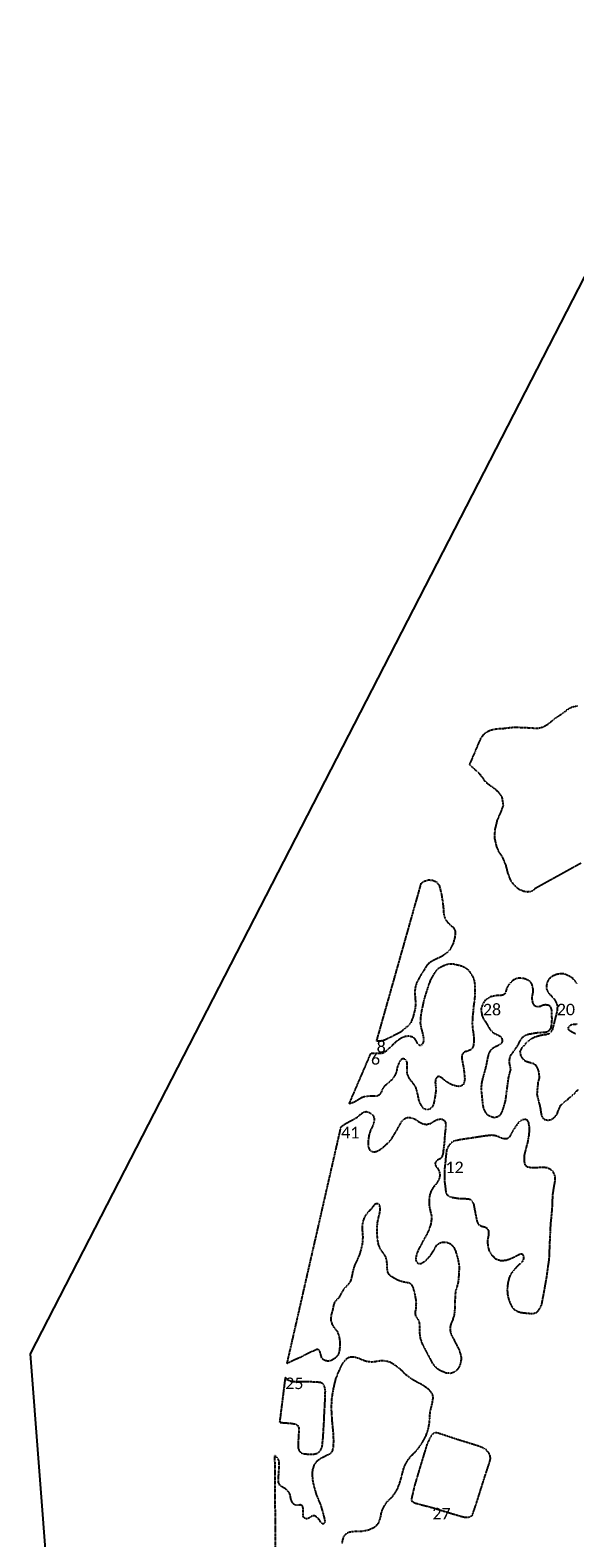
# Model space of a CAD drawing. Extents: x 387170 to 389193, y 100386 to 104689.
# Tile 3 of 14: x 387170 to 387642, y 101237 to 102545. Entities that reach past the tile are written whole.
import ezdxf

# ---------------------------------------------------------------- set-up
doc = ezdxf.new("R2010")
doc.units = 0
doc.header["$MEASUREMENT"] = 0
doc.linetypes.add('Wisdot5', pattern=[0.1, 0.05, -0.05])
doc.linetypes.add('Wisdot7', pattern=[0.2875, 0.125, -0.05, 0.0625, -0.05])
doc.layers.add('E_DTM_Building', color=81, linetype='Wisdot5', lineweight=25)
doc.layers.add('E_DTM_ObscureArea', color=231, linetype='Wisdot7', lineweight=25)
doc.styles.add('CalibriLight', font='calibril.ttf')

msp = doc.modelspace()

# ---------------------------------------------------------------- linework, layer by layer
at = {"flags": 128}
msp.add_lwpolyline([(388030.33, 103804.24), (388079.5, 103165.42), (387169.78, 101396.4), (387237.58, 100510.54), (388399.32, 100578.11), (388331.7, 101321.34), (389192.6, 103079.92), (389126.37, 103829.76)], close=True, dxfattribs=at)
at = {"layer": 'E_DTM_Building'}
for points in [[(387529.91, 101563.28, 1603.51), (387529.27, 101558.4, 1604.5), (387529.1, 101553.14, 1605.81), (387529.12, 101546.34, 1607.24), (387529.69, 101541.62, 1608.16), (387530.15, 101538.02, 1609.02), (387530.45, 101536.23, 1609.52), (387530.8, 101535.17, 1609.6), (387531.99, 101534.03, 1609.64), (387533.73, 101533.02, 1609.65), (387535.71, 101532.29, 1609.67), (387541.38, 101531.42, 1609.75), (387549.22, 101531.06, 1609.79), (387551.48, 101530.57, 1609.82), (387553.31, 101528.53, 1609.8), (387554.26, 101526.75, 1609.79), (387557.23, 101511.38, 1609.69), (387558.5, 101508.93, 1609.63), (387560.8, 101507.45, 1609.63), (387564.32, 101506.48, 1609.68), (387565.87, 101505.62, 1609.67), (387567.31, 101503.2, 1609.63), (387567.42, 101501.04, 1609.65), (387567.03, 101498.23, 1609.72), (387566.44, 101495.23, 1609.87), (387566.45, 101492.71, 1610.02), (387566.73, 101489.66, 1610.17), (387567.6, 101486.31, 1610.22), (387569.68, 101482.65, 1610.26), (387573.52, 101479.01, 1610.37), (387577.78, 101477.5, 1610.53), (387582.1, 101477.68, 1610.56), (387586.31, 101479.02, 1610.69), (387591.17, 101481.37, 1610.86), (387593.48, 101482.67, 1610.92), (387595.32, 101483.4, 1611.07), (387596.6, 101483.17, 1611.25), (387597.66, 101481.06, 1611.19), (387597.44, 101477.79, 1611.02), (387595.86, 101475.69, 1611.03), (387593.01, 101473.13, 1611.14), (387589.84, 101469.93, 1611.45), (387587.2, 101466.61, 1611.58), (387585.39, 101463.11, 1611.89), (387584.13, 101458.48, 1612.1), (387583.54, 101453.09, 1612.38), (387583.68, 101448.25, 1612.57), (387584.75, 101443.75, 1612.8), (387586.41, 101439.4, 1613.02), (387587.68, 101437.3, 1613.29), (387589.59, 101435.01, 1613.42), (387592.07, 101433.5, 1613.6), (387594.97, 101432.55, 1613.73), (387597.57, 101432.1, 1613.91), (387600.98, 101431.81, 1614.27), (387603.69, 101431.58, 1614.39), (387606.63, 101431.63, 1614.2), (387609.19, 101432.65, 1613.96), (387611.12, 101434.69, 1613.85), (387613.41, 101438.98, 1613.89), (387615.48, 101450.01, 1614.01), (387617.57, 101461.65, 1613.91), (387620, 101479.04, 1613.93), (387620.49, 101491.62, 1613.91), (387620.86, 101499.89, 1613.73), (387621.28, 101508.95, 1613.68), (387621.93, 101515.12, 1613.46), (387622.65, 101523.73, 1613.42), (387623.04, 101534.13, 1613.56), (387623.98, 101540.42, 1613.54), (387625.22, 101547.21, 1613.65), (387624.91, 101551.43, 1613.77), (387623.23, 101554.65, 1613.77), (387620.98, 101556.44, 1613.64), (387618.29, 101557.89, 1613.06), (387613.27, 101558.29, 1612.22), (387608.76, 101557.83, 1610.96), (387604.72, 101557.85, 1610.02), (387601.02, 101558.51, 1608.88), (387599.18, 101560.12, 1608.28), (387598.38, 101564.12, 1607.66), (387598.58, 101568.99, 1607.64), (387599.91, 101574.36, 1607.9), (387601.42, 101580.05, 1608.09), (387602.47, 101586.09, 1608.33), (387602.83, 101590.15, 1608.36), (387602.73, 101593.65, 1608.13), (387602.14, 101597.24, 1607.67), (387601.05, 101599.18, 1607.08), (387598.9, 101599.89, 1606.59), (387596.44, 101599.28, 1605.68), (387594.42, 101598.18, 1604.67), (387593.11, 101596.85, 1604.08), (387591.38, 101594.52, 1603.85), (387589.46, 101591.74, 1603.82), (387587.48, 101588.26, 1603.17), (387586.21, 101586.15, 1602.82), (387585.19, 101584.41, 1602.66), (387584.32, 101583.55, 1602.53), (387582.82, 101582.93, 1602.39), (387580.91, 101582.93, 1602.23), (387578.46, 101583.57, 1601.94), (387576.64, 101584.58, 1601.77), (387573.72, 101585.61, 1601.63), (387569.95, 101586.13, 1601.46), (387564.97, 101585.58, 1601.36), (387551.24, 101583.54, 1600.93), (387543.84, 101582.42, 1600.87), (387539.33, 101581.53, 1600.99), (387536.62, 101580.8, 1601.08), (387533.95, 101578.65, 1601.35), (387532.3, 101576.33, 1601.65), (387530.86, 101573.12, 1602.17), (387530.12, 101566.59, 1602.85), (387529.91, 101563.28, 1603.51)], [(387390.97, 101375.92, 1611.98), (387386.06, 101336.96, 1612.1), (387395.7, 101336.33, 1612.09), (387399.88, 101335.67, 1612.1), (387401.83, 101334.25, 1612.14), (387402.68, 101332.51, 1612.14), (387402.78, 101330.04, 1612.16), (387402.55, 101325.47, 1612.24), (387402.18, 101319.67, 1612.27), (387402.26, 101314.56, 1612.27), (387403.02, 101312.37, 1612.25), (387404.7, 101310.66, 1612.25), (387407.2, 101309.81, 1612.2), (387410.48, 101309.55, 1612.14), (387415.69, 101309.46, 1612.02), (387418.99, 101310.33, 1611.95), (387421.37, 101312.24, 1611.92), (387423.05, 101316.21, 1611.89), (387423.84, 101324.09, 1611.94), (387424.68, 101338.04, 1611.93), (387425, 101346.35, 1611.94), (387425.56, 101356.29, 1612.08), (387425.8, 101364.42, 1611.94), (387425.04, 101368.43, 1612), (387423.53, 101370.72, 1612.12), (387421.67, 101371.63, 1612.16), (387416.6, 101372.07, 1612.24), (387409.23, 101372.09, 1612.33), (387399.08, 101372.11, 1612.39), (387395.79, 101372.5, 1612.33), (387393.38, 101373.71, 1612.13), (387391.76, 101375.34, 1612.04), (387390.97, 101375.92, 1611.98)], [(387518.58, 101262.85, 1613.38), (387503.82, 101266.71, 1613.29), (387501.31, 101268, 1613.14), (387500.82, 101269, 1613.14), (387500.75, 101270.55, 1613.18), (387501.71, 101275.08, 1613.42), (387503.27, 101281.69, 1613.6), (387506.82, 101293.73, 1613.72), (387510.89, 101307.22, 1613.74), (387514.22, 101318.11, 1613.51), (387516.65, 101323.5, 1613.37), (387518.06, 101325.87, 1613.28), (387519.54, 101327.45, 1613.24), (387521.04, 101328.42, 1613.22), (387522.8, 101328.19, 1613.19), (387525.66, 101327.3, 1613.23), (387540.61, 101322.31, 1613.34), (387551.99, 101318.81, 1613.31), (387559.8, 101316.35, 1613.41), (387564.45, 101314.14, 1613.34), (387567.18, 101310.78, 1613.33), (387568.47, 101307.82, 1613.35), (387568.72, 101305.5, 1613.4), (387567.53, 101301.09, 1613.5), (387562.73, 101286.59, 1613.81), (387556.95, 101268.11, 1613.55), (387552.92, 101256.25, 1613.48), (387551.88, 101255.33, 1613.51), (387549.71, 101254.4, 1613.47), (387546.22, 101254.6, 1613.42), (387541.91, 101255.76, 1613.42), (387532.82, 101258.43, 1613.36), (387518.58, 101262.85, 1613.38)]]:
    msp.add_polyline3d(points, close=True, dxfattribs=at)
at = {"layer": 'E_DTM_ObscureArea'}
for points in [[(387647.41, 101822.03, 1593.25), (387607.13, 101799.89, 1593.25), (387605.5, 101798.13, 1593.84), (387604.04, 101797.49, 1593.86), (387601.25, 101797.17, 1593.93), (387597.66, 101797.7, 1593.95), (387593.82, 101799.37, 1594.07), (387590.29, 101802.37, 1594.04), (387586.7, 101806.88, 1594.02), (387584.32, 101813.27, 1594.41), (387584.1, 101813.87, 1594.4), (387582.4, 101820.65, 1594.38), (387579.36, 101827.67, 1594.43), (387576.44, 101831.95, 1594.4), (387574.53, 101836.26, 1594.4), (387572.76, 101843.68, 1594.43), (387572.96, 101850.93, 1594.56), (387575.05, 101859.58, 1594.97), (387577.93, 101866.05, 1595.21), (387580.24, 101872.34, 1595.46), (387579.16, 101879.32, 1595.37), (387577.15, 101882.32, 1595.37), (387573.79, 101885.84, 1595.37), (387569.85, 101888.65, 1595.33), (387566.44, 101891.16, 1595.28), (387563.88, 101893.81, 1595.01), (387562.34, 101896.42, 1594.65), (387559.68, 101899.42, 1594.02), (387556.9, 101902.13, 1593.66), (387553.51, 101905.14, 1593.3), (387551.03, 101907.8, 1593.12), (387560.73, 101930.52, 1591.77), (387563.59, 101934.47, 1591.77), (387566.26, 101936.41, 1591.77), (387568.6, 101937.5, 1591.77), (387571.57, 101938.29, 1591.77), (387574.6, 101938.83, 1591.77), (387576.93, 101938.97, 1591.77), (387578.91, 101939.04, 1591.77), (387581.45, 101939.28, 1591.77), (387583.12, 101939.54, 1591.77), (387588.84, 101940.18, 1591.77), (387592.25, 101940.16, 1591.93), (387596.42, 101939.96, 1592.16), (387600.67, 101939.82, 1592.28), (387605.55, 101939.5, 1592.47), (387608.46, 101939.34, 1592.5), (387610.24, 101939.35, 1592.45), (387612.92, 101939.94, 1592.45), (387615.12, 101940.64, 1592.47), (387618.8, 101942.87, 1592.47), (387622.72, 101945.94, 1592.42), (387625.52, 101948.33, 1592.29), (387630.84, 101951.69, 1592.09), (387634.56, 101954.53, 1592), (387635.82, 101955.67, 1591.97), (387639.64, 101957.78, 1591.94), (387644.58, 101958.81, 1591.96)], [(387643.96, 101717.94, 1596.06), (387640.44, 101722.23, 1595.93), (387636.82, 101724.53, 1595.72), (387632.72, 101726.08, 1595.5), (387629.2, 101726.14, 1595.38), (387625.75, 101725.49, 1595.09), (387623.48, 101724.51, 1594.75), (387620.88, 101722.85, 1594.61), (387619.29, 101721, 1594.63), (387618, 101718.41, 1594.68), (387617.53, 101715.67, 1594.75), (387617.72, 101712.5, 1594.82), (387618.73, 101710.46, 1594.88), (387621.25, 101707.56, 1594.93), (387623.42, 101705.4, 1595.02), (387625.18, 101702.98, 1595.02), (387626.48, 101700.24, 1595.09), (387626.48, 101700.24, 1595.09), (387626.98, 101698.36, 1595.11), (387626.95, 101695.12, 1595.09), (387625.89, 101690.57, 1594.88), (387624.56, 101685.29, 1594.95), (387623.38, 101680.79, 1595.04), (387622.61, 101677.86, 1595.11), (387621.34, 101675.55, 1595.38), (387619.83, 101674.09, 1595.53), (387617.14, 101673.4, 1595.64), (387613.78, 101672.93, 1595.76), (387610.66, 101672.2, 1595.86), (387607.3, 101671.12, 1595.93), (387604.61, 101669.89, 1596.25), (387601.37, 101667.5, 1597.04), (387598.91, 101665.02, 1597.7), (387596.26, 101662.2, 1598.66), (387594.55, 101658.69, 1600.2), (387595.08, 101655.33, 1600.7), (387596.94, 101652.43, 1600.87), (387599.13, 101650.71, 1600.95), (387601.8, 101649.75, 1600.77), (387604.56, 101648.96, 1600.3), (387606.49, 101648.37, 1600.51), (387607.79, 101647.33, 1600.87), (387608.95, 101645.52, 1601.26), (387610.08, 101643.31, 1601.71), (387610.9, 101640.37, 1602.37), (387611.25, 101636.01, 1603.6), (387610.02, 101631.45, 1605.19), (387609.86, 101628.41, 1606.1), (387609.4, 101624.47, 1606.75), (387609.3, 101621.33, 1607.21), (387609.95, 101618.48, 1607.35), (387610.94, 101614.94, 1607.43), (387611.57, 101612.26, 1607.76), (387612.21, 101609.46, 1608.02), (387612.58, 101606.64, 1608.89), (387613.36, 101602.97, 1609.74), (387614.47, 101600.99, 1610.34), (387616.02, 101599.76, 1610.82), (387618.75, 101599.24, 1611.15), (387621.73, 101599.73, 1611.52), (387624.66, 101601.93, 1611.39), (387626.78, 101604.54, 1610.56), (387627.87, 101607.55, 1609.42), (387629.53, 101611.6, 1608.65), (387632.45, 101614.51, 1608.08), (387636.14, 101617.43, 1607.76), (387641.67, 101622.39, 1606.85), (387644.99, 101625.66, 1606.26)], [(387643.01, 101674.03, 1598.51), (387640.14, 101675.3, 1598.22), (387637.8, 101676.84, 1597.93), (387636.78, 101677.85, 1597.86), (387636.62, 101679.59, 1597.86), (387637.82, 101681.46, 1597.93), (387639.56, 101682.28, 1598.08), (387641.62, 101682.58, 1598.2), (387644.19, 101682.7, 1598.34)], [(387440.41, 101232.36, 1610.76), (387441.51, 101237.32, 1610.82), (387442.99, 101239.63, 1610.71), (387445.01, 101241.29, 1610.37), (387446.85, 101242.02, 1610.22), (387450.78, 101242.6, 1610.22), (387454.99, 101242.55, 1610.32), (387459.25, 101242.94, 1610.41), (387463.12, 101243.78, 1610.44), (387468.04, 101245.92, 1610.46), (387470.53, 101248.06, 1610.6), (387472.35, 101250.35, 1610.67), (387473.68, 101254.81, 1610.65), (387474.29, 101258.03, 1610.55), (387475.43, 101261.69, 1610.59), (387477.47, 101265.48, 1610.76), (387479.57, 101268.58, 1610.96), (387482.78, 101271.34, 1611.18), (387485.51, 101274.67, 1611.46), (387488.44, 101279.58, 1611.68), (387490.2, 101283.99, 1611.77), (387491.83, 101289.78, 1611.68), (387493.76, 101297.11, 1611.67), (387495.69, 101301.54, 1611.8), (387497.77, 101304.94, 1612.07), (387500.38, 101308.09, 1612.35), (387504.01, 101311.58, 1612.66), (387507.3, 101315.79, 1612.83), (387509.8, 101319.32, 1612.72), (387512.95, 101325.07, 1612.89), (387514.87, 101330.58, 1612.66), (387516.05, 101336.63, 1612.18), (387516.38, 101341.56, 1611.72), (387516.69, 101346.18, 1611.33), (387517.62, 101349.69, 1611.09), (387518.64, 101354.21, 1610.99), (387519.31, 101358.17, 1610.96), (387518.98, 101360.88, 1610.87), (387517.78, 101363.02, 1610.86), (387515.05, 101365.89, 1610.8), (387510.5, 101369.16, 1610.68), (387505.52, 101371.86, 1610.61), (387501.09, 101374.36, 1610.44), (387495.37, 101378.47, 1610.45), (387491.11, 101382.89, 1610.44), (387486.08, 101386.68, 1610.37), (387481.72, 101389.31, 1610.4), (387477.98, 101390.27, 1610.42), (387473.6, 101390.39, 1610.4), (387469.5, 101389.71, 1610.32), (387466.15, 101389.31, 1610.22), (387463.09, 101389.59, 1610.21), (387459.9, 101390.3, 1610.11), (387455.79, 101392.04, 1610.03), (387452.52, 101393.26, 1609.88), (387449.61, 101393.77, 1609.92), (387446.56, 101393.45, 1609.95), (387443.76, 101391.89, 1610.21), (387440.33, 101387.63, 1610.64), (387437.48, 101381.9, 1611.25), (387434.59, 101374.7, 1611.46), (387432.56, 101366.1, 1611.93), (387431.31, 101358.48, 1612.1), (387430.8, 101349.85, 1611.79), (387431.51, 101337.91, 1611.91), (387432.53, 101327.77, 1611.76), (387432.76, 101321.54, 1611.67), (387432.62, 101315.55, 1611.67), (387431.38, 101311.14, 1612), (387429.24, 101309.34, 1612.15), (387426.26, 101307.89, 1612.2), (387422.02, 101305.9, 1611.99), (387418.35, 101303.31, 1611.99), (387416.04, 101300.19, 1612), (387414.58, 101295.81, 1612), (387414.28, 101291.49, 1612.1), (387414.81, 101286.2, 1611.96), (387415.91, 101281.32, 1611.9), (387417.96, 101274.18, 1611.83), (387421.98, 101264.4, 1611.67), (387424.59, 101254.93, 1611.44), (387425.36, 101251.23, 1611.44), (387425.18, 101249.91, 1611.45), (387424.56, 101249.12, 1611.52), (387423.84, 101248.88, 1611.71), (387422.99, 101249.15, 1611.84), (387421.94, 101250.26, 1612), (387420.86, 101252.07, 1612.12), (387419.01, 101254.24, 1612.49), (387416.64, 101255.97, 1612.87), (387414.66, 101255.79, 1613.2), (387413.46, 101255.2, 1613.41), (387411.95, 101254.16, 1613.52), (387409.73, 101253.34, 1613.74), (387408.54, 101253.49, 1613.74), (387406.96, 101254.69, 1613.74), (387406.5, 101255.95, 1613.74), (387406.43, 101262.8, 1613.62), (387406.28, 101264, 1613.74), (387405.49, 101264.96, 1613.87), (387404.11, 101265.4, 1613.89), (387401.82, 101265.28, 1613.95), (387400.27, 101265.22, 1613.97), (387398.98, 101265.58, 1614), (387397.84, 101266.64, 1613.97), (387396.73, 101268.32, 1613.87), (387396.04, 101270.12, 1613.76), (387395.35, 101273.83, 1613.62), (387394.31, 101276.21, 1613.45), (387392.08, 101278.82, 1613.35), (387389, 101280.66, 1613.35), (387387.99, 101281.26, 1613.35), (387386.36, 101282.45, 1613.25), (387385.2, 101284.73, 1613.04), (387385.08, 101287.97, 1612.96), (387385.43, 101293.12, 1612.76), (387385.81, 101299.36, 1612.68), (387385.81, 101301.66, 1612.61), (387385.48, 101303.88, 1612.56), (387384.71, 101305.59, 1612.49), (387383.22, 101307.18, 1612.42), (387381.79, 101308.14, 1612.34), (387382.75, 101171.95, 1612.43)]]:
    msp.add_polyline3d(points, dxfattribs=at)
for points in [[(387470.29, 101667.9, 1593.19), (387509.03, 101804.93, 1594.68), (387511.94, 101806.73, 1594.82), (387515.36, 101807.76, 1594.92), (387518.79, 101807.42, 1594.97), (387521.82, 101806.21, 1594.97), (387524.47, 101803.05, 1594.92), (387525.48, 101799.19, 1594.88), (387526.49, 101794.84, 1594.93), (387527.42, 101789.43, 1595.11), (387528.08, 101783.56, 1595.14), (387528.46, 101777.61, 1595.33), (387529.76, 101773.66, 1595.52), (387531.96, 101770.62, 1595.47), (387534.35, 101768.54, 1595.45), (387536.92, 101766.25, 1595.21), (387538.16, 101764.06, 1595.11), (387538.5, 101761.62, 1595.02), (387537.94, 101757.55, 1595.02), (387536.55, 101752.32, 1595.02), (387534.12, 101747.7, 1594.95), (387530.87, 101744.22, 1594.8), (387526.91, 101741.33, 1594.69), (387523.97, 101739.9, 1594.69), (387519.48, 101737.9, 1594.64), (387516.2, 101735.95, 1594.47), (387513.98, 101733.82, 1594.42), (387512.22, 101730.86, 1594.49), (387509.1, 101725.96, 1594.68), (387506.87, 101722.23, 1594.58), (387504.86, 101718.31, 1594.44), (387503.55, 101713.47, 1594.34), (387503.45, 101708.02, 1594.23), (387503.76, 101704.65, 1594.27), (387503.97, 101699.45, 1594.23), (387503.58, 101695.84, 1594.15), (387501.9, 101689.04, 1593.96), (387500, 101684.04, 1593.87), (387497.79, 101681.2, 1593.89), (387493.19, 101677.48, 1593.87), (387490.96, 101675.51, 1593.94), (387487.86, 101673.91, 1593.96), (387484.29, 101672.15, 1593.99), (387480.56, 101670.33, 1593.87), (387476.99, 101668.57, 1593.69), (387473.39, 101667.69, 1593.46), (387470.29, 101667.9, 1593.19)], [(387465.38, 101657.4, 1593.05), (387470.6, 101657.38, 1593.45), (387474.46, 101657.3, 1593.53), (387476.91, 101658.13, 1593.6), (387479.26, 101659.99, 1593.74), (387482, 101662.44, 1593.93), (387484.97, 101665.35, 1593.94), (387488.47, 101668.47, 1593.99), (387491.21, 101670.37, 1594.03), (387494.84, 101672.08, 1594.1), (387498.16, 101672.39, 1594.15), (387501.54, 101671.54, 1594.15), (387503.03, 101670.2, 1594.11), (387504.21, 101668.22, 1594.08), (387505.46, 101665.92, 1594.08), (387506.74, 101664.55, 1594.08), (387508.3, 101664.26, 1594.08), (387509.58, 101664.71, 1594.08), (387510.69, 101666.35, 1594.06), (387511.2, 101668.04, 1594.05), (387511.11, 101670.72, 1593.94), (387510.37, 101674.66, 1593.89), (387508.98, 101679.64, 1593.96), (387508.41, 101683.38, 1594.03), (387508.57, 101688.23, 1594.1), (387509.42, 101693.86, 1594.35), (387511.39, 101702.93, 1594.52), (387512.96, 101708.57, 1594.71), (387515.58, 101716.5, 1594.82), (387517.34, 101721.22, 1594.97), (387520.32, 101726.44, 1595.05), (387523.44, 101730.74, 1595.09), (387528.19, 101733.37, 1595.04), (387532.24, 101734.79, 1595.09), (387536.79, 101734.82, 1595.21), (387542.35, 101733.57, 1595.29), (387545.12, 101732.68, 1595.29), (387547.66, 101731.26, 1595.24), (387549.7, 101729.42, 1595.14), (387551.49, 101727.28, 1595.24), (387553.13, 101724.46, 1595.38), (387554.71, 101720.98, 1595.57), (387555.37, 101717.42, 1595.69), (387555.42, 101714.4, 1595.79), (387555.56, 101710.57, 1595.84), (387555.37, 101706.6, 1595.89), (387555.07, 101703.39, 1595.84), (387554.51, 101699.87, 1596.01), (387554.08, 101695, 1596.37), (387553.44, 101688.85, 1596.8), (387553.13, 101683.27, 1597.21), (387553.38, 101679.94, 1597.5), (387553.96, 101675.38, 1597.91), (387554.62, 101670.61, 1598.35), (387554.5, 101666.54, 1598.56), (387554.07, 101663.53, 1598.65), (387552.95, 101661.39, 1598.56), (387551.64, 101660.12, 1598.37), (387548.82, 101659.04, 1597.96), (387547.11, 101658.6, 1597.64), (387545.6, 101657.7, 1597.29), (387544.42, 101656.11, 1597.07), (387543.99, 101654.25, 1596.9), (387544.4, 101651.05, 1596.8), (387545.88, 101643.28, 1596.66), (387546.15, 101640.34, 1596.41), (387546.65, 101634.95, 1596.23), (387546.15, 101632.04, 1596.11), (387544.95, 101629.52, 1596), (387542.14, 101628.43, 1595.84), (387538.74, 101628.95, 1595.62), (387535.29, 101630, 1595.26), (387532.06, 101631.74, 1595.02), (387529.47, 101633.64, 1594.83), (387527.03, 101635.72, 1594.71), (387524.58, 101637.2, 1594.61), (387522.81, 101636.76, 1594.59), (387521.41, 101634.71, 1594.52), (387521.09, 101632.15, 1594.54), (387521.46, 101628.18, 1594.71), (387521.55, 101624.23, 1594.82), (387520.79, 101619.33, 1595.31), (387519.72, 101613.68, 1595.74), (387518.42, 101610.49, 1595.98), (387516.8, 101609.02, 1596.18), (387515.27, 101608.33, 1596.32), (387513.28, 101608.42, 1596.37), (387511.47, 101608.97, 1596.41), (387510.32, 101610.18, 1596.34), (387508.85, 101612.35, 1596.25), (387507.47, 101614.86, 1596.22), (387506.64, 101617.97, 1595.96), (387505.98, 101621.54, 1595.76), (387505.12, 101624.86, 1595.53), (387504.31, 101627.7, 1595.17), (387502.72, 101630.13, 1594.99), (387501.4, 101631.93, 1594.8), (387500.04, 101633.57, 1594.52), (387498.73, 101635.2, 1594.37), (387497.85, 101636.99, 1594.34), (387496.91, 101639.43, 1594.35), (387496.68, 101641.99, 1594.4), (387496.67, 101645.06, 1594.37), (387496.84, 101647.39, 1594.27), (387496.74, 101649.13, 1594.2), (387496.15, 101650.73, 1594.1), (387494.81, 101652.14, 1594.05), (387493.07, 101652.53, 1594.05), (387491.3, 101651.54, 1593.99), (387489.83, 101649.54, 1593.99), (387488.71, 101646.86, 1594.06), (387487.92, 101644.04, 1594.22), (387487.53, 101641.75, 1594.47), (387486.07, 101637.88, 1594.93), (387483.69, 101634.59, 1595.41), (387482.43, 101633.32, 1595.62), (387480.3, 101631.42, 1595.89), (387478.16, 101629.63, 1596.17), (387476.65, 101628.12, 1596.35), (387475.23, 101626.23, 1596.64), (387474.21, 101623.61, 1597.02), (387472.94, 101621.24, 1597.33), (387470.62, 101620.2, 1597.53), (387467.39, 101620.12, 1597.79), (387463.07, 101619.95, 1597.86), (387459.37, 101619.5, 1597.98), (387456.93, 101618.56, 1598.12), (387454.39, 101616.95, 1598.22), (387451.52, 101615.2, 1598.26), (387449.23, 101614.19, 1598.35), (387446.54, 101613.51, 1598.31), (387465.38, 101657.4, 1593.05)], [(387562.39, 101700.16, 1596.32), (387561.09, 101696.97, 1596.54), (387560.77, 101693.91, 1596.73), (387561.47, 101691.67, 1596.9), (387561.49, 101690.25, 1596.97), (387562.39, 101688.24, 1597.02), (387563.13, 101686.83, 1597.21), (387564.58, 101684.71, 1597.72), (387566.52, 101681.54, 1598.8), (387567.65, 101679.44, 1599.24), (387568.72, 101677.95, 1599.36), (387570.03, 101676.26, 1599.18), (387571.76, 101674.82, 1599.14), (387573.58, 101674.06, 1599.23), (387575.36, 101673.23, 1599.42), (387577.45, 101672.05, 1599.79), (387578.63, 101670.52, 1600.22), (387579.26, 101668.49, 1600.54), (387579.1, 101667.21, 1600.97), (387578.59, 101666.17, 1601.11), (387577.48, 101665.19, 1601.42), (387576.24, 101664.31, 1601.54), (387574.87, 101663.63, 1601.59), (387573.87, 101663.16, 1601.42), (387572.86, 101662.84, 1600.61), (387571.21, 101661.7, 1600.37), (387569.97, 101660.77, 1600.3), (387568.49, 101658.98, 1600.44), (387567.12, 101656, 1600.56), (387566.41, 101652.91, 1600.51), (387565.6, 101648.66, 1600.29), (387564.54, 101644.01, 1599.91), (387562.52, 101636.79, 1598.97), (387561.71, 101633.59, 1598.82), (387561.09, 101630.18, 1598.73), (387561, 101627.59, 1598.59), (387560.94, 101624.73, 1598.35), (387561.49, 101620.5, 1598.01), (387561.68, 101617.82, 1597.96), (387562.11, 101613.74, 1598.24), (387562.81, 101609.69, 1598.56), (387564.4, 101606.15, 1598.85), (387566.49, 101603.77, 1599.26), (387569.25, 101602.43, 1599.62), (387572.29, 101601.66, 1600.1), (387575.46, 101602.34, 1600.77), (387578.04, 101604.22, 1601.35), (387580.2, 101609.37, 1602.15), (387582.22, 101616.69, 1602.78), (387583.07, 101623.53, 1603.26), (387584.01, 101630.59, 1603.3), (387584.68, 101635.87, 1603.33), (387585.84, 101640.53, 1603.04), (387586.52, 101642.74, 1603.04), (387586.42, 101645.03, 1603.11), (387585.76, 101647.44, 1603.19), (387585.35, 101649.44, 1603.18), (387585.46, 101651.21, 1603.07), (387585.9, 101653.66, 1602.75), (387587.23, 101656.48, 1601.89), (387589.44, 101659.37, 1600.56), (387591.96, 101663.01, 1598.9), (387593.58, 101665.63, 1597.76), (387595.02, 101668.56, 1597.04), (387597.06, 101671.39, 1596.68), (387599.48, 101673.09, 1596.11), (387601.61, 101673.84, 1595.88), (387605.24, 101674.45, 1595.67), (387608.75, 101675.1, 1595.55), (387613.54, 101675.49, 1595.5), (387616.88, 101675.68, 1595.48), (387618.85, 101676.31, 1595.4), (387620.34, 101677.49, 1595.31), (387621.49, 101679.24, 1595.17), (387622.11, 101682.7, 1595.02), (387622.38, 101686.3, 1594.88), (387622.28, 101691.61, 1594.83), (387622.22, 101694.58, 1594.85), (387621.52, 101696.87, 1594.87), (387620.33, 101698.47, 1594.93), (387618.68, 101699.03, 1594.97), (387616.35, 101699.25, 1594.97), (387614.36, 101698.85, 1594.97), (387612.52, 101697.91, 1594.97), (387611.12, 101697.62, 1594.92), (387609.36, 101697.62, 1594.9), (387607.49, 101698.27, 1594.88), (387605.97, 101700.49, 1594.95), (387605.18, 101704.27, 1594.97), (387605.23, 101706.74, 1594.97), (387605.94, 101709.77, 1595.04), (387606.02, 101713.08, 1595.11), (387604.98, 101717.15, 1595.09), (387603.58, 101719.33, 1595.09), (387601.52, 101720.73, 1595), (387598.62, 101721.9, 1595.04), (387594.44, 101722.55, 1595.04), (387591.41, 101722.06, 1595), (387589.05, 101720.85, 1594.9), (387587.3, 101719.53, 1594.92), (387584.81, 101716.78, 1595.11), (387583.1, 101713.82, 1595.24), (387582.49, 101711.57, 1595.31), (387581.97, 101709.98, 1595.38), (387581.26, 101708.76, 1595.45), (387579.92, 101707.82, 1595.57), (387578.36, 101707.51, 1595.7), (387575.51, 101707.41, 1595.74), (387572.58, 101707.03, 1595.76), (387568.92, 101706.2, 1595.81), (387564.21, 101703.13, 1596.23), (387562.39, 101700.16, 1596.32)], [(387439.44, 101593.49, 1601.45), (387443.02, 101596.12, 1601.88), (387446.56, 101598.09, 1602.15), (387450.51, 101600.01, 1602.24), (387452.97, 101601.5, 1602.21), (387455.79, 101603.84, 1602.09), (387457.52, 101605.3, 1601.79), (387459.12, 101606.27, 1601.68), (387461.42, 101606.7, 1601.75), (387464.51, 101605.64, 1601.83), (387467.14, 101603.45, 1601.97), (387468.23, 101600.56, 1602.37), (387467.96, 101597.85, 1602.87), (387466.81, 101594.36, 1603.37), (387464.88, 101590.32, 1603.75), (387463.62, 101586.18, 1603.84), (387462.92, 101581, 1604.06), (387463.03, 101576.11, 1604.18), (387463.85, 101573.8, 1604.17), (387465.81, 101572.24, 1604.14), (387467.45, 101571.83, 1604.14), (387469.52, 101571.93, 1604.14), (387471.91, 101572.85, 1604.06), (387474.36, 101574.46, 1604), (387476.82, 101576.51, 1603.96), (387478.9, 101578.39, 1603.9), (387481.21, 101580.6, 1603.8), (387483.29, 101583, 1603.61), (387485.16, 101586.25, 1603.49), (387487.88, 101590.66, 1603.14), (387489.54, 101593.72, 1602.11), (387491.39, 101597.19, 1600.72), (387493.01, 101599.46, 1599.85), (387495.13, 101600.91, 1598.23), (387496.77, 101601.46, 1597.79), (387499.22, 101601.64, 1597.69), (387501.32, 101601.01, 1597.66), (387504.2, 101599.88, 1597.74), (387507.13, 101597.64, 1597.81), (387510.84, 101596.03, 1598.02), (387513.57, 101595.59, 1598.17), (387517.26, 101596.49, 1597.86), (387519.62, 101598.1, 1597.7), (387522.01, 101599.44, 1597.59), (387523.44, 101599.92, 1597.46), (387525.53, 101600.33, 1597.44), (387527.33, 101600.06, 1597.51), (387529.01, 101598.83, 1597.63), (387530.03, 101597.1, 1597.97), (387530.19, 101594.91, 1598.44), (387529.77, 101590.06, 1598.93), (387529.31, 101586.15, 1599.39), (387529.18, 101583.28, 1600.01), (387528.8, 101578.48, 1600.55), (387528.22, 101574.43, 1601.2), (387527.79, 101570.1, 1602.05), (387526.8, 101567.24, 1602.76), (387525.46, 101565.77, 1603.57), (387522.88, 101564.62, 1604.31), (387522.04, 101563.85, 1604.52), (387521.15, 101562.16, 1604.73), (387521.16, 101560.73, 1604.77), (387521.69, 101559.22, 1604.92), (387523.1, 101557.57, 1605.08), (387524.73, 101554.43, 1605.3), (387525.08, 101551.08, 1605.62), (387524.32, 101548.02, 1605.88), (387522.63, 101544.78, 1606.07), (387520.75, 101542.53, 1606.27), (387519.22, 101540.78, 1606.35), (387517.35, 101537.57, 1606.64), (387516.08, 101533.47, 1606.66), (387515.69, 101528.32, 1606.56), (387515.94, 101524.61, 1606.6), (387516.79, 101520.53, 1607.03), (387517.79, 101516.28, 1607.37), (387517.83, 101513.47, 1607.58), (387517.24, 101509.08, 1607.84), (387516.15, 101505.81, 1607.96), (387514.36, 101501.31, 1607.51), (387512.38, 101497.79, 1607.01), (387510.52, 101494.45, 1606.64), (387508.27, 101490.21, 1606.3), (387506.6, 101487.11, 1606.45), (387505.1, 101483.59, 1606.49), (387504.11, 101479.38, 1606.88), (387504.54, 101476.6, 1607.15), (387506.38, 101474.95, 1607.5), (387508.78, 101474.74, 1607.81), (387512.09, 101476.95, 1608.26), (387514.48, 101479.21, 1608.27), (387517.2, 101482.19, 1608.43), (387519.44, 101485.69, 1608.35), (387521.22, 101488.93, 1608.32), (387522.79, 101491.25, 1608.59), (387525.24, 101492.82, 1608.86), (387527.52, 101493.5, 1609.03), (387531.17, 101493.41, 1609.26), (387534.39, 101491.92, 1609.36), (387536.88, 101489.38, 1609.49), (387538.57, 101486.02, 1609.62), (387540.92, 101477.91, 1609.76), (387541.85, 101472.06, 1609.82), (387541.65, 101467.71, 1609.92), (387541.33, 101462.65, 1610.01), (387540.88, 101458.66, 1610.15), (387539.93, 101454.76, 1610.38), (387538.69, 101450.87, 1610.47), (387538.25, 101445.76, 1610.59), (387538.14, 101438.94, 1610.85), (387537.9, 101434.02, 1611.09), (387537.43, 101430.16, 1611.28), (387536.66, 101427.66, 1611.36), (387536, 101425.39, 1611.46), (387535.12, 101423.66, 1611.56), (387534.52, 101421.78, 1611.89), (387533.99, 101419.91, 1611.95), (387534.08, 101416.62, 1611.93), (387534.56, 101414.2, 1611.85), (387535.76, 101411.58, 1611.78), (387537.47, 101408.48, 1611.71), (387539.34, 101404.75, 1611.56), (387540.41, 101402.55, 1611.42), (387541.91, 101399.44, 1611.39), (387543.12, 101395.69, 1611.33), (387543.57, 101393.13, 1611.27), (387543.42, 101390.95, 1611.21), (387542.87, 101388.04, 1611.12), (387541.47, 101384.44, 1611.09), (387539.76, 101382.24, 1611.19), (387537.2, 101380.36, 1611.23), (387534.24, 101379.52, 1611.21), (387530.49, 101379.83, 1611.15), (387526.98, 101381.2, 1611.17), (387523.65, 101383.01, 1611.19), (387521.28, 101385.18, 1611.19), (387519.04, 101387.79, 1611.17), (387516.71, 101392.39, 1611.13), (387514.95, 101395.57, 1611.23), (387512.68, 101399.95, 1611.17), (387510.79, 101403.47, 1611.19), (387509.34, 101407.02, 1611.32), (387508.19, 101410.51, 1611.46), (387507.71, 101415.32, 1611.46), (387507.6, 101419.35, 1611.33), (387507.64, 101422.13, 1611.08), (387507.14, 101424.72, 1610.92), (387505.89, 101426.99, 1610.75), (387504.38, 101429.28, 1610.65), (387503.94, 101431.24, 1610.65), (387504.07, 101433.68, 1610.7), (387504.62, 101436.16, 1610.75), (387504.7, 101440.02, 1610.97), (387504.42, 101443.42, 1611.15), (387503.66, 101447.9, 1611.33), (387502.98, 101450.66, 1611.23), (387502.09, 101453.74, 1610.43), (387500.86, 101456.27, 1609.69), (387498.67, 101457.89, 1609.24), (387495.89, 101458.42, 1609.09), (387493.16, 101458.9, 1609.04), (387490.17, 101459.8, 1608.86), (387488.19, 101460.57, 1608.86), (387485.77, 101461.87, 1608.77), (387483.16, 101463.45, 1608.53), (387481.26, 101465.18, 1608.18), (387479.93, 101467.36, 1607.37), (387479.4, 101470.82, 1606.76), (387479.43, 101473.77, 1606.14), (387479.04, 101477.59, 1605.57), (387478.27, 101480.25, 1605.19), (387477.27, 101482.16, 1604.92), (387475.63, 101484.48, 1604.67), (387473.49, 101487.44, 1604.46), (387471.87, 101491.37, 1604.31), (387471.04, 101496.59, 1604.13), (387470.6, 101501.44, 1603.95), (387470.66, 101504.48, 1603.72), (387470.7, 101506.87, 1603.79), (387471.02, 101510.07, 1603.88), (387471.76, 101513.73, 1603.98), (387472.94, 101518.79, 1604.11), (387473.45, 101522.69, 1604.1), (387472.94, 101525.38, 1603.98), (387471.43, 101526.71, 1603.9), (387469.91, 101526.75, 1603.86), (387468.46, 101526.01, 1603.73), (387467.07, 101524.23, 1603.67), (387465.21, 101521.76, 1603.53), (387463.17, 101519.88, 1603.41), (387460.96, 101517.12, 1603.33), (387459.41, 101514.59, 1603.28), (387458.17, 101510.66, 1603.32), (387457.64, 101507.93, 1603.38), (387457.78, 101504.04, 1603.53), (387458.23, 101497.75, 1603.84), (387457.8, 101492.11, 1604.13), (387456.66, 101487.02, 1604.64), (387455.33, 101482.61, 1604.75), (387453.49, 101478.15, 1604.92), (387451.22, 101473.6, 1605.03), (387450.32, 101470.61, 1605.31), (387449.33, 101467.31, 1605.77), (387448.95, 101464.85, 1606.19), (387448.26, 101461.92, 1607.06), (387447.54, 101459.43, 1608.16), (387445.8, 101457.1, 1609.46), (387443.96, 101454.98, 1610.24), (387442.17, 101453.17, 1610.54), (387440.84, 101451.14, 1609.96), (387439.29, 101448.65, 1609.09), (387438.26, 101446.69, 1608.49), (387437.61, 101445.33, 1608.15), (387436.29, 101444.04, 1607.82), (387435.1, 101442.93, 1607.66), (387433.77, 101441.3, 1607.55), (387433.08, 101439.37, 1607.51), (387432.53, 101436.89, 1607.57), (387432.02, 101434.46, 1607.64), (387430.74, 101429.96, 1607.84), (387430.54, 101425.52, 1607.91), (387431.72, 101421.72, 1608.03), (387433.33, 101419.23, 1608.31), (387435.86, 101416.3, 1608.47), (387437.54, 101412.2, 1608.51), (387438.17, 101408.62, 1608.65), (387438.36, 101404.21, 1608.92), (387438.07, 101399.81, 1609.26), (387436.9, 101395.54, 1609.77), (387434.46, 101392.84, 1610.15), (387431.22, 101390.81, 1610.67), (387428.64, 101390.14, 1610.92), (387426.1, 101390.42, 1610.98), (387424.06, 101391.36, 1610.93), (387422.59, 101393.18, 1610.9), (387422.01, 101395.25, 1610.42), (387421.42, 101397.45, 1610.2), (387420.76, 101399.38, 1609.93), (387419.56, 101400.23, 1609.62), (387418.17, 101400.23, 1609.44), (387416.59, 101399.48, 1609.39), (387412.14, 101397.5, 1609.47), (387408.2, 101395.54, 1609.53), (387404.65, 101393.52, 1609.57), (387399.97, 101391.66, 1609.59), (387395.98, 101389.82, 1609.77), (387392.59, 101387.94, 1609.9), (387439.44, 101593.49, 1601.45)]]:
    msp.add_polyline3d(points, close=True, dxfattribs=at)

# ---------------------------------------------------------------- texts
at = {"char_height": 10, "attachment_point": 1, "style": 'CalibriLight'}
for s, insert in [('28', (387562.39, 101700.16, 1596.32)), ('20', (387626.48, 101700.24, 1595.09)), ('8', (387470.29, 101667.9, 1593.19)), ('6', (387465.38, 101657.4, 1593.05)), ('41', (387439.44, 101593.49, 1601.45)), ('12', (387529.91, 101563.28, 1603.51)), ('25', (387390.97, 101375.92, 1611.98)), ('27', (387518.58, 101262.85, 1613.38))]:
    msp.add_mtext(s, dxfattribs=dict(at, insert=insert))

doc.saveas('drawing.dxf')
